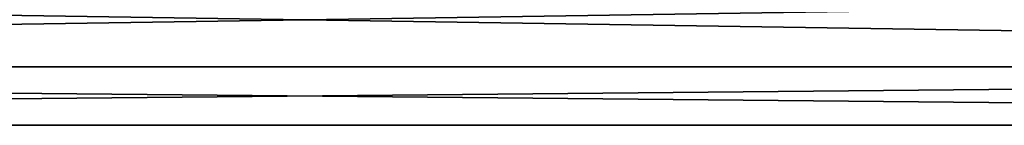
# Model space of a CAD drawing. Extents: x -250 to 250, y -697 to 625.
# Tile 190 of 256: x -19.5 to 47.88, y -472.46 to -465.23. Entities that reach past the tile are written whole.
import ezdxf

# ---------------------------------------------------------------- set-up
doc = ezdxf.new("R2010")
doc.units = 0
doc.header["$LTSCALE"] = 25.405557
doc.layers.add('273', color=7, linetype='CONTINUOUS')

msp = doc.modelspace()

# ---------------------------------------------------------------- linework, layer by layer
at = {"layer": '273', "color": 7, "linetype": 'CONTINUOUS'}
for points in [[(210, -462, -11), (210, -468.466, -8.899), (-210, -462, -11), (210, -462, -11)], [(-210, -462, -11), (210, -468.466, -8.899), (-210, -468.466, -8.899), (-210, -462, -11)], [(210, -468.466, 8.899), (210, -462, 11), (-210, -468.466, 8.899), (210, -468.466, 8.899)], [(210, -462, 11), (-210, -462, 11), (-210, -468.466, 8.899), (210, -462, 11)], [(210, -468.466, -8.899), (210, -472.462, -3.399), (-210, -468.466, -8.899), (210, -468.466, -8.899)], [(210, -472.462, -3.399), (-210, -472.462, -3.399), (-210, -468.466, -8.899), (210, -472.462, -3.399)], [(210, -472.462, 3.399), (210, -468.466, 8.899), (-210, -472.462, 3.399), (210, -472.462, 3.399)], [(210, -468.466, 8.899), (-210, -468.466, 8.899), (-210, -472.462, 3.399), (210, -468.466, 8.899)], [(210, -472.462, -3.399), (210, -472.462, 3.399), (-210, -472.462, -3.399), (210, -472.462, -3.399)], [(210, -472.462, 3.399), (-210, -472.462, 3.399), (-210, -472.462, -3.399), (210, -472.462, 3.399)]]:
    msp.add_3dface(points, dxfattribs=at)

doc.saveas('drawing.dxf')
